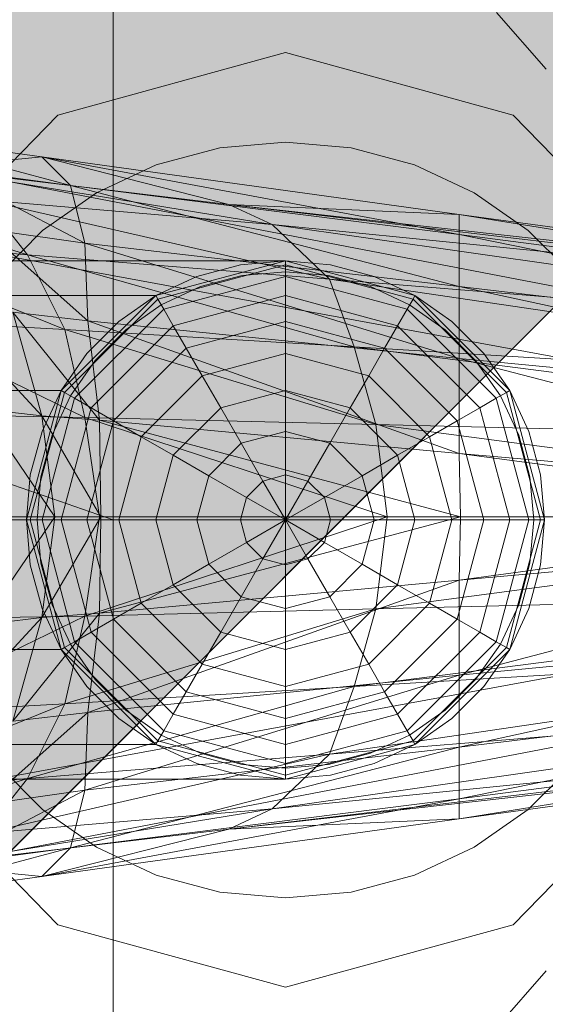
# Model space of a CAD drawing. Header units: metres. Extents: x 391.1 to 427.5, y 12.8 to 28.4.
# Tile 97 of 218: x 403.4832 to 403.5197, y 27.4048 to 27.4732. Entities that reach past the tile are written whole.
import ezdxf

# ---------------------------------------------------------------- set-up
doc = ezdxf.new("R2010")
doc.units = ezdxf.units.M
for name, color, linetype, lineweight in [('02_MOBILIARIO', 7, 'Continuous', 18), ('A-DETL-____-MBND', 7, 'Continuous', 18), ('A-DETL-GENF-OTLN', 7, 'Continuous', 18)]:
    doc.layers.add(name, color=color, linetype=linetype, lineweight=lineweight)

# ---------------------------------------------------------------- blocks, each defined once
blk = doc.blocks.new('Family - Rentamans PA-152384-03_ENLLUMENAT_P0A')
at = {"layer": 'A-DETL-____-MBND', "color": 253, "true_color": 0xaaaaaa}
for p, q in [((0.102728, 0.223949), (0.102728, 0.182758)), ((0, 0.218497), (0.102728, 0.182758)), ((0.129366, 0.218009), (0.132816, 0.214085)), ((0.098881, 0.210876), (0.114701, 0.215226)), ((0.114701, 0.215226), (0.098881, 0.210876)), ((0.114701, 0.215226), (0.130522, 0.210876)), ((0.130522, 0.210876), (0.114701, 0.215226)), ((0.087299, 0.198992), (0.098881, 0.210876)), ((0.098881, 0.210876), (0.087299, 0.198992)), ((0.130522, 0.210876), (0.142104, 0.198992)), ((0.142104, 0.198992), (0.130522, 0.210876)), ((0.086771, 0.209486), (0.097771, 0.207986)), ((0.099771, 0.205986), (0.086771, 0.209486)), ((0.110143, 0.208609), (0.114701, 0.209008)), ((0.110143, 0.208609), (0.114701, 0.209008)), ((0.114701, 0.209008), (0.11926, 0.208609)), ((0.114701, 0.209008), (0.11926, 0.208609)), ((0.086572, 0.207986), (0.138572, 0.197986)), ((0.086572, 0.207986), (0.138572, 0.197986)), ((0.097771, 0.207986), (0.089771, 0.207186)), ((0.097771, 0.207986), (0.110771, 0.204686)), ((0.099771, 0.205986), (0.097771, 0.207986)), ((0.097771, 0.207986), (0.126771, 0.203986)), ((0.126771, 0.202587), (0.097771, 0.207986)), ((0.105723, 0.207425), (0.110143, 0.208609)), ((0.105723, 0.207425), (0.110143, 0.208609)), ((0.11926, 0.208609), (0.12368, 0.207425)), ((0.11926, 0.208609), (0.12368, 0.207425)), ((0.101576, 0.205491), (0.105723, 0.207425)), ((0.101576, 0.205491), (0.105723, 0.207425)), ((0.12368, 0.207425), (0.127826, 0.205491)), ((0.12368, 0.207425), (0.127826, 0.205491)), ((0.089771, 0.207186), (0.113771, 0.203287)), ((0.089771, 0.207186), (0.110771, 0.204686)), ((0.090771, 0.207186), (0.099771, 0.205986)), ((0.100771, 0.201986), (0.090771, 0.207186)), ((0.079771, 0.206486), (0.096771, 0.201186)), ((0.100771, 0.201986), (0.099771, 0.205986)), ((0.099771, 0.205986), (0.126771, 0.202587)), ((0.126771, 0.198986), (0.099771, 0.205986)), ((0.097828, 0.202867), (0.101576, 0.205491)), ((0.097828, 0.202867), (0.101576, 0.205491)), ((0.127826, 0.205491), (0.131575, 0.202867)), ((0.127826, 0.205491), (0.131575, 0.202867)), ((0.093771, 0.204986), (0.096771, 0.201186)), ((0.093771, 0.204986), (0.117771, 0.199486)), ((0.113771, 0.203287), (0.093771, 0.204986)), ((0.110771, 0.204686), (0.113771, 0.203287)), ((0.110771, 0.204686), (0.170771, 0.197587)), ((0.126771, 0.203986), (0.110771, 0.204686)), ((0.110771, 0.204686), (0.170771, 0.197986)), ((0.170771, 0.197986), (0.110771, 0.204686)), ((0.126771, 0.203986), (0.170771, 0.197986)), ((0.126771, 0.202587), (0.126771, 0.203986)), ((0.126771, 0.203986), (0.170271, 0.196986)), ((0.138271, 0.193186), (0.082271, 0.203486)), ((0.138271, 0.193186), (0.082271, 0.203486)), ((0.113771, 0.203287), (0.117771, 0.199486)), ((0.113771, 0.203287), (0.170771, 0.195186)), ((0.170771, 0.197587), (0.113771, 0.203287)), ((0.093771, 0.202986), (0.100771, 0.201986)), ((0.100972, 0.196587), (0.093771, 0.202986)), ((0.094593, 0.199631), (0.097828, 0.202867)), ((0.094593, 0.199631), (0.097828, 0.202867)), ((0.126771, 0.198986), (0.126771, 0.202587)), ((0.126771, 0.202587), (0.170271, 0.196986)), ((0.169172, 0.193986), (0.126771, 0.202587)), ((0.131575, 0.202867), (0.13481, 0.199631)), ((0.131575, 0.202867), (0.13481, 0.199631)), ((0.083771, 0.202287), (0.099372, 0.195986)), ((0.083771, 0.202287), (0.096771, 0.201186)), ((0.100972, 0.196587), (0.100771, 0.201986)), ((0.100771, 0.201986), (0.126771, 0.198986)), ((0.126771, 0.193986), (0.100771, 0.201986)), ((0.096771, 0.201186), (0.099372, 0.195986)), ((0.096771, 0.201186), (0.119472, 0.194787)), ((0.096771, 0.201186), (0.117771, 0.199486)), ((0.114701, 0.200758), (0.02, 0.200758)), ((0.105701, 0.198347), (0.114701, 0.200758)), ((0.105701, 0.198347), (0.114701, 0.200758)), ((0.114701, 0.200758), (0.105701, 0.198347)), ((0.105701, 0.198347), (0.114701, 0.200758)), ((0.114701, 0.200485), (0.105838, 0.19811)), ((0.111576, 0.200485), (0.108545, 0.199673)), ((0.108545, 0.199673), (0.111576, 0.200485)), ((0.114701, 0.200758), (0.111576, 0.200485)), ((0.111576, 0.200485), (0.114701, 0.200758)), ((0.117827, 0.200485), (0.114701, 0.200758)), ((0.114701, 0.200758), (0.117827, 0.200485)), ((0.114701, 0.200758), (0.114701, 0.200485)), ((0.114701, 0.200758), (0.123701, 0.198347)), ((0.114701, 0.200758), (0.123701, 0.198347)), ((0.114701, 0.200485), (0.114701, 0.199673)), ((0.123565, 0.19811), (0.114701, 0.200485)), ((0.120858, 0.199673), (0.117827, 0.200485)), ((0.117827, 0.200485), (0.120858, 0.199673)), ((0.108802, 0.198968), (0.111706, 0.199746)), ((0.108802, 0.198968), (0.111706, 0.199746)), ((0.111706, 0.199746), (0.114701, 0.200008)), ((0.111706, 0.199746), (0.114701, 0.200008)), ((0.114701, 0.200008), (0.117697, 0.199746)), ((0.114701, 0.200008), (0.117697, 0.199746)), ((0.117697, 0.199746), (0.120601, 0.198968)), ((0.117697, 0.199746), (0.120601, 0.198968)), ((0.108545, 0.199673), (0.105701, 0.198347)), ((0.105701, 0.198347), (0.108545, 0.199673)), ((0.114701, 0.199673), (0.106244, 0.197406)), ((0.114701, 0.199673), (0.114701, 0.198347)), ((0.123159, 0.197406), (0.114701, 0.199673)), ((0.117771, 0.199486), (0.119472, 0.194787)), ((0.117771, 0.199486), (0.170771, 0.191686)), ((0.117771, 0.199486), (0.170771, 0.195186)), ((0.123701, 0.198347), (0.120858, 0.199673)), ((0.120858, 0.199673), (0.123701, 0.198347)), ((0.106076, 0.197697), (0.108802, 0.198968)), ((0.106076, 0.197697), (0.108802, 0.198968)), ((0.120601, 0.198968), (0.123326, 0.197697)), ((0.120601, 0.198968), (0.123326, 0.197697)), ((0.126771, 0.193986), (0.126771, 0.198986)), ((0.126771, 0.198986), (0.169172, 0.193986)), ((0.167572, 0.190087), (0.126771, 0.198986)), ((0.02, 0.198347), (0.105701, 0.198347)), ((0.105701, 0.198347), (0.02, 0.198347)), ((0.099113, 0.191758), (0.105701, 0.198347)), ((0.105701, 0.198347), (0.099113, 0.191758)), ((0.099113, 0.191758), (0.105701, 0.198347)), ((0.099113, 0.191758), (0.105701, 0.198347)), ((0.105838, 0.19811), (0.09935, 0.191621)), ((0.105701, 0.198347), (0.103131, 0.196547)), ((0.103131, 0.196547), (0.105701, 0.198347)), ((0.103613, 0.195972), (0.106076, 0.197697)), ((0.103613, 0.195972), (0.106076, 0.197697)), ((0.105701, 0.198347), (0.105838, 0.19811)), ((0.105838, 0.19811), (0.106244, 0.197406)), ((0.114701, 0.198347), (0.106907, 0.196258)), ((0.114701, 0.198347), (0.114701, 0.196547)), ((0.122496, 0.196258), (0.114701, 0.198347)), ((0.123565, 0.19811), (0.123159, 0.197406)), ((0.123326, 0.197697), (0.12579, 0.195972)), ((0.123326, 0.197697), (0.12579, 0.195972)), ((0.123701, 0.198347), (0.123565, 0.19811)), ((0.130053, 0.191621), (0.123565, 0.19811)), ((0.126272, 0.196547), (0.123701, 0.198347)), ((0.123701, 0.198347), (0.126272, 0.196547)), ((0.123701, 0.198347), (0.13029, 0.191758)), ((0.123701, 0.198347), (0.13029, 0.191758)), ((0.090771, 0.197587), (0.097771, 0.189986)), ((0.095771, 0.197186), (0.100972, 0.196587)), ((0.097771, 0.189986), (0.095771, 0.197186)), ((0.095771, 0.197186), (0.101771, 0.189686)), ((0.106244, 0.197406), (0.100053, 0.191215)), ((0.106244, 0.197406), (0.106907, 0.196258)), ((0.123159, 0.197406), (0.122496, 0.196258)), ((0.12935, 0.191215), (0.123159, 0.197406)), ((0.099372, 0.195986), (0.086771, 0.196686)), ((0.086771, 0.196686), (0.100771, 0.189886)), ((0.103131, 0.196547), (0.100913, 0.194328)), ((0.100913, 0.194328), (0.103131, 0.196547)), ((0.101771, 0.189686), (0.100972, 0.196587)), ((0.100972, 0.196587), (0.126771, 0.193986)), ((0.126771, 0.187386), (0.100972, 0.196587)), ((0.114701, 0.196547), (0.107807, 0.1947)), ((0.114701, 0.196547), (0.114701, 0.194328)), ((0.121596, 0.1947), (0.114701, 0.196547)), ((0.12849, 0.194328), (0.126272, 0.196547)), ((0.126272, 0.196547), (0.12849, 0.194328)), ((0.099372, 0.195986), (0.100771, 0.189886)), ((0.119472, 0.194787), (0.099372, 0.195986)), ((0.099372, 0.195986), (0.120972, 0.189386)), ((0.106907, 0.196258), (0.101201, 0.190552)), ((0.101487, 0.193846), (0.103613, 0.195972)), ((0.101487, 0.193846), (0.103613, 0.195972)), ((0.106907, 0.196258), (0.107807, 0.1947)), ((0.122496, 0.196258), (0.121596, 0.1947)), ((0.128201, 0.190552), (0.122496, 0.196258)), ((0.12579, 0.195972), (0.127916, 0.193846)), ((0.12579, 0.195972), (0.127916, 0.193846)), ((0.100913, 0.194328), (0.099113, 0.191758)), ((0.099113, 0.191758), (0.100913, 0.194328)), ((0.107807, 0.1947), (0.10276, 0.189653)), ((0.107807, 0.1947), (0.108916, 0.192778)), ((0.114701, 0.194328), (0.108916, 0.192778)), ((0.114701, 0.194328), (0.114701, 0.191758)), ((0.120487, 0.192778), (0.114701, 0.194328)), ((0.119472, 0.194787), (0.120972, 0.189386)), ((0.170771, 0.191686), (0.119472, 0.194787)), ((0.119472, 0.194787), (0.170771, 0.188186)), ((0.121596, 0.1947), (0.120487, 0.192778)), ((0.126643, 0.189653), (0.121596, 0.1947)), ((0.13029, 0.191758), (0.12849, 0.194328)), ((0.12849, 0.194328), (0.13029, 0.191758)), ((0.099763, 0.191383), (0.101487, 0.193846)), ((0.099763, 0.191383), (0.101487, 0.193846)), ((0.126771, 0.187386), (0.126771, 0.193986)), ((0.126771, 0.193986), (0.167572, 0.190087)), ((0.165172, 0.183986), (0.126771, 0.193986)), ((0.127916, 0.193846), (0.12964, 0.191383)), ((0.127916, 0.193846), (0.12964, 0.191383)), ((0.108916, 0.192778), (0.104681, 0.188543)), ((0.108916, 0.192778), (0.110201, 0.190552)), ((0.120487, 0.192778), (0.119201, 0.190552)), ((0.124722, 0.188543), (0.120487, 0.192778)), ((0.099113, 0.191758), (0.02, 0.191758)), ((0.099113, 0.191758), (0.02, 0.191758)), ((0.096701, 0.182758), (0.099113, 0.191758)), ((0.099113, 0.191758), (0.096701, 0.182758)), ((0.096701, 0.182758), (0.099113, 0.191758)), ((0.096701, 0.182758), (0.099113, 0.191758)), ((0.09935, 0.191621), (0.096975, 0.182758)), ((0.099113, 0.191758), (0.097787, 0.188914)), ((0.097787, 0.188914), (0.099113, 0.191758)), ((0.099113, 0.191758), (0.09935, 0.191621)), ((0.09935, 0.191621), (0.100053, 0.191215)), ((0.114701, 0.191758), (0.110201, 0.190552)), ((0.114701, 0.191758), (0.114701, 0.188914)), ((0.119201, 0.190552), (0.114701, 0.191758)), ((0.130053, 0.191621), (0.12935, 0.191215)), ((0.13029, 0.191758), (0.130053, 0.191621)), ((0.132428, 0.182758), (0.130053, 0.191621)), ((0.131616, 0.188914), (0.13029, 0.191758)), ((0.13029, 0.191758), (0.131616, 0.188914)), ((0.13029, 0.191758), (0.132701, 0.182758)), ((0.13029, 0.191758), (0.132701, 0.182758)), ((0.100053, 0.191215), (0.097787, 0.182758)), ((0.098492, 0.188658), (0.099763, 0.191383)), ((0.098492, 0.188658), (0.099763, 0.191383)), ((0.100053, 0.191215), (0.101201, 0.190552)), ((0.12935, 0.191215), (0.128201, 0.190552)), ((0.131616, 0.182758), (0.12935, 0.191215)), ((0.12964, 0.191383), (0.130911, 0.188658)), ((0.12964, 0.191383), (0.130911, 0.188658)), ((0.093572, 0.190486), (0.097771, 0.189986)), ((0.093572, 0.190486), (0.098672, 0.182986)), ((0.101201, 0.190552), (0.099113, 0.182758)), ((0.101201, 0.190552), (0.10276, 0.189653)), ((0.110201, 0.190552), (0.106907, 0.187258)), ((0.110201, 0.190552), (0.111623, 0.18809)), ((0.119201, 0.190552), (0.11778, 0.18809)), ((0.122496, 0.187258), (0.119201, 0.190552)), ((0.128201, 0.190552), (0.126643, 0.189653)), ((0.13029, 0.182758), (0.128201, 0.190552)), ((0.100771, 0.189886), (0.088472, 0.190087)), ((0.097771, 0.189986), (0.101771, 0.189686)), ((0.098672, 0.182986), (0.097771, 0.189986)), ((0.097771, 0.189986), (0.101872, 0.182986)), ((0.100771, 0.189886), (0.101771, 0.182986)), ((0.120972, 0.189386), (0.100771, 0.189886)), ((0.100771, 0.189886), (0.121771, 0.182986)), ((0.10276, 0.189653), (0.100913, 0.182758)), ((0.101771, 0.189686), (0.126771, 0.187386)), ((0.101872, 0.182986), (0.101771, 0.189686)), ((0.101771, 0.189686), (0.126872, 0.182986)), ((0.10276, 0.189653), (0.104681, 0.188543)), ((0.126643, 0.189653), (0.124722, 0.188543)), ((0.12849, 0.182758), (0.126643, 0.189653)), ((0.097787, 0.188914), (0.096975, 0.185884)), ((0.096975, 0.185884), (0.097787, 0.188914)), ((0.114701, 0.188914), (0.111623, 0.18809)), ((0.114701, 0.188914), (0.114701, 0.185884)), ((0.11778, 0.18809), (0.114701, 0.188914)), ((0.120972, 0.189386), (0.121771, 0.182986)), ((0.170771, 0.188186), (0.120972, 0.189386)), ((0.120972, 0.189386), (0.169271, 0.182986)), ((0.132428, 0.185884), (0.131616, 0.188914)), ((0.131616, 0.188914), (0.132428, 0.185884)), ((0.097714, 0.185754), (0.098492, 0.188658)), ((0.097714, 0.185754), (0.098492, 0.188658)), ((0.104681, 0.188543), (0.103131, 0.182758)), ((0.104681, 0.188543), (0.106907, 0.187258)), ((0.124722, 0.188543), (0.122496, 0.187258)), ((0.126272, 0.182758), (0.124722, 0.188543)), ((0.130911, 0.188658), (0.131689, 0.185754)), ((0.130911, 0.188658), (0.131689, 0.185754)), ((0.111623, 0.18809), (0.10937, 0.185836)), ((0.111623, 0.18809), (0.113139, 0.185465)), ((0.11778, 0.18809), (0.116264, 0.185465)), ((0.120033, 0.185836), (0.11778, 0.18809)), ((0.106907, 0.187258), (0.105701, 0.182758)), ((0.106907, 0.187258), (0.10937, 0.185836)), ((0.122496, 0.187258), (0.120033, 0.185836)), ((0.123701, 0.182758), (0.122496, 0.187258)), ((0.126872, 0.182986), (0.126771, 0.187386)), ((0.126771, 0.187386), (0.165172, 0.183986)), ((0.159771, 0.182986), (0.126771, 0.187386)), ((0.096975, 0.185884), (0.096701, 0.182758)), ((0.096701, 0.182758), (0.096975, 0.185884)), ((0.097451, 0.182758), (0.097714, 0.185754)), ((0.097451, 0.182758), (0.097714, 0.185754)), ((0.10937, 0.185836), (0.108545, 0.182758)), ((0.10937, 0.185836), (0.111995, 0.184321)), ((0.113139, 0.185465), (0.111995, 0.184321)), ((0.114701, 0.185884), (0.113139, 0.185465)), ((0.113139, 0.185465), (0.114701, 0.182758)), ((0.114701, 0.185884), (0.114701, 0.182758)), ((0.116264, 0.185465), (0.114701, 0.185884)), ((0.116264, 0.185465), (0.114701, 0.182758)), ((0.117408, 0.184321), (0.116264, 0.185465)), ((0.120033, 0.185836), (0.117408, 0.184321)), ((0.120858, 0.182758), (0.120033, 0.185836)), ((0.131689, 0.185754), (0.131951, 0.182758)), ((0.131689, 0.185754), (0.131951, 0.182758)), ((0.132701, 0.182758), (0.132428, 0.185884)), ((0.132428, 0.185884), (0.132701, 0.182758)), ((0.111995, 0.184321), (0.111576, 0.182758)), ((0.111995, 0.184321), (0.114701, 0.182758)), ((0.117408, 0.184321), (0.114701, 0.182758)), ((0.117827, 0.182758), (0.117408, 0.184321)), ((0.102728, 0.182758), (0, 0.182758)), ((0.096701, 0.182758), (0.02, 0.182758)), ((0.096701, 0.182758), (0.02, 0.182758)), ((0.101771, 0.182986), (0.089372, 0.182986)), ((0.093572, 0.175486), (0.098672, 0.182986)), ((0.095172, 0.182986), (0.098672, 0.182986)), ((0.096701, 0.182758), (0.096975, 0.179632)), ((0.096975, 0.179632), (0.096701, 0.182758)), ((0.096975, 0.182758), (0.096701, 0.182758)), ((0.099113, 0.173758), (0.096701, 0.182758)), ((0.099113, 0.173758), (0.096701, 0.182758)), ((0.096701, 0.182758), (0.099113, 0.173758)), ((0.099113, 0.173758), (0.096701, 0.182758)), ((0.097787, 0.182758), (0.096975, 0.182758)), ((0.096975, 0.182758), (0.09935, 0.173895)), ((0.097714, 0.179763), (0.097451, 0.182758)), ((0.097714, 0.179763), (0.097451, 0.182758)), ((0.098672, 0.182986), (0.097771, 0.175986)), ((0.097771, 0.175986), (0.101872, 0.182986)), ((0.099113, 0.182758), (0.097787, 0.182758)), ((0.097787, 0.182758), (0.100053, 0.174301)), ((0.098672, 0.182986), (0.101872, 0.182986)), ((0.100913, 0.182758), (0.099113, 0.182758)), ((0.099113, 0.182758), (0.101201, 0.174964)), ((0.101771, 0.182986), (0.100771, 0.176087)), ((0.121771, 0.182986), (0.100771, 0.176087)), ((0.103131, 0.182758), (0.100913, 0.182758)), ((0.100913, 0.182758), (0.10276, 0.175864)), ((0.121771, 0.182986), (0.101771, 0.182986)), ((0.101872, 0.182986), (0.101771, 0.176287)), ((0.101771, 0.176287), (0.126872, 0.182986)), ((0.101872, 0.182986), (0.126872, 0.182986)), ((0.102728, 0.182758), (0.102728, 0.141568)), ((0.105701, 0.182758), (0.103131, 0.182758)), ((0.103131, 0.182758), (0.104681, 0.176973)), ((0.108545, 0.182758), (0.105701, 0.182758)), ((0.105701, 0.182758), (0.106907, 0.178258)), ((0.111576, 0.182758), (0.108545, 0.182758)), ((0.108545, 0.182758), (0.10937, 0.17968)), ((0.114701, 0.182758), (0.111576, 0.182758)), ((0.111576, 0.182758), (0.111995, 0.181195)), ((0.111995, 0.181195), (0.114701, 0.182758)), ((0.113139, 0.180051), (0.114701, 0.182758)), ((0.117827, 0.182758), (0.114701, 0.182758)), ((0.117408, 0.181195), (0.114701, 0.182758)), ((0.116264, 0.180051), (0.114701, 0.182758)), ((0.114701, 0.179632), (0.114701, 0.182758)), ((0.117408, 0.181195), (0.117827, 0.182758)), ((0.120858, 0.182758), (0.117827, 0.182758)), ((0.120033, 0.17968), (0.120858, 0.182758)), ((0.123701, 0.182758), (0.120858, 0.182758)), ((0.121771, 0.182986), (0.120972, 0.176587)), ((0.169271, 0.182986), (0.120972, 0.176587)), ((0.169271, 0.182986), (0.121771, 0.182986)), ((0.122496, 0.178258), (0.123701, 0.182758)), ((0.126272, 0.182758), (0.123701, 0.182758)), ((0.124722, 0.176973), (0.126272, 0.182758)), ((0.12849, 0.182758), (0.126272, 0.182758)), ((0.126643, 0.175864), (0.12849, 0.182758)), ((0.126872, 0.182986), (0.126771, 0.178587)), ((0.126771, 0.178587), (0.159771, 0.182986)), ((0.126872, 0.182986), (0.159771, 0.182986)), ((0.128201, 0.174964), (0.13029, 0.182758)), ((0.13029, 0.182758), (0.12849, 0.182758)), ((0.12935, 0.174301), (0.131616, 0.182758)), ((0.130053, 0.173895), (0.132428, 0.182758)), ((0.131616, 0.182758), (0.13029, 0.182758)), ((0.132701, 0.182758), (0.13029, 0.173758)), ((0.132701, 0.182758), (0.13029, 0.173758)), ((0.132428, 0.182758), (0.131616, 0.182758)), ((0.131951, 0.182758), (0.131689, 0.179763)), ((0.131951, 0.182758), (0.131689, 0.179763)), ((0.132428, 0.179632), (0.132701, 0.182758)), ((0.132701, 0.182758), (0.132428, 0.179632)), ((0.132701, 0.182758), (0.132428, 0.182758)), ((0.126771, 0.178587), (0.165172, 0.181986)), ((0.126771, 0.171986), (0.165172, 0.181986)), ((0.10937, 0.17968), (0.111995, 0.181195)), ((0.111995, 0.181195), (0.113139, 0.180051)), ((0.116264, 0.180051), (0.117408, 0.181195)), ((0.120033, 0.17968), (0.117408, 0.181195)), ((0.111623, 0.177427), (0.113139, 0.180051)), ((0.113139, 0.180051), (0.114701, 0.179632)), ((0.114701, 0.179632), (0.116264, 0.180051)), ((0.11778, 0.177427), (0.116264, 0.180051)), ((0.096975, 0.179632), (0.097787, 0.176602)), ((0.097787, 0.176602), (0.096975, 0.179632)), ((0.098492, 0.176858), (0.097714, 0.179763)), ((0.098492, 0.176858), (0.097714, 0.179763)), ((0.106907, 0.178258), (0.10937, 0.17968)), ((0.10937, 0.17968), (0.111623, 0.177427)), ((0.114701, 0.176602), (0.114701, 0.179632)), ((0.11778, 0.177427), (0.120033, 0.17968)), ((0.122496, 0.178258), (0.120033, 0.17968)), ((0.131689, 0.179763), (0.130911, 0.176858)), ((0.131689, 0.179763), (0.130911, 0.176858)), ((0.131616, 0.176602), (0.132428, 0.179632)), ((0.132428, 0.179632), (0.131616, 0.176602)), ((0.100972, 0.169386), (0.126771, 0.178587)), ((0.101771, 0.176287), (0.126771, 0.178587)), ((0.126771, 0.178587), (0.126771, 0.171986)), ((0.104681, 0.176973), (0.106907, 0.178258)), ((0.106907, 0.178258), (0.110201, 0.174964)), ((0.119201, 0.174964), (0.122496, 0.178258)), ((0.124722, 0.176973), (0.122496, 0.178258)), ((0.110201, 0.174964), (0.111623, 0.177427)), ((0.111623, 0.177427), (0.114701, 0.176602)), ((0.114701, 0.176602), (0.11778, 0.177427)), ((0.119201, 0.174964), (0.11778, 0.177427)), ((0.170771, 0.177787), (0.119472, 0.171186)), ((0.170771, 0.177787), (0.120972, 0.176587)), ((0.097787, 0.176602), (0.099113, 0.173758)), ((0.099113, 0.173758), (0.097787, 0.176602)), ((0.099763, 0.174133), (0.098492, 0.176858)), ((0.099763, 0.174133), (0.098492, 0.176858)), ((0.120972, 0.176587), (0.099372, 0.169986)), ((0.120972, 0.176587), (0.100771, 0.176087)), ((0.10276, 0.175864), (0.104681, 0.176973)), ((0.104681, 0.176973), (0.108916, 0.172738)), ((0.114701, 0.173758), (0.114701, 0.176602)), ((0.120972, 0.176587), (0.119472, 0.171186)), ((0.120487, 0.172738), (0.124722, 0.176973)), ((0.126643, 0.175864), (0.124722, 0.176973)), ((0.130911, 0.176858), (0.12964, 0.174133)), ((0.130911, 0.176858), (0.12964, 0.174133)), ((0.13029, 0.173758), (0.131616, 0.176602)), ((0.131616, 0.176602), (0.13029, 0.173758)), ((0.100771, 0.176087), (0.086771, 0.169287)), ((0.100771, 0.176087), (0.088472, 0.175886)), ((0.090771, 0.168386), (0.097771, 0.175986)), ((0.093572, 0.175486), (0.097771, 0.175986)), ((0.095771, 0.168787), (0.101771, 0.176287)), ((0.097771, 0.175986), (0.095771, 0.168787)), ((0.097771, 0.175986), (0.101771, 0.176287)), ((0.100771, 0.176087), (0.099372, 0.169986)), ((0.101771, 0.176287), (0.100972, 0.169386)), ((0.101201, 0.174964), (0.10276, 0.175864)), ((0.10276, 0.175864), (0.107807, 0.170817)), ((0.121596, 0.170817), (0.126643, 0.175864)), ((0.128201, 0.174964), (0.126643, 0.175864)), ((0.126771, 0.171986), (0.167572, 0.175886)), ((0.126771, 0.166986), (0.167572, 0.175886)), ((0.100053, 0.174301), (0.101201, 0.174964)), ((0.101201, 0.174964), (0.106907, 0.169258)), ((0.108916, 0.172738), (0.110201, 0.174964)), ((0.110201, 0.174964), (0.114701, 0.173758)), ((0.114701, 0.173758), (0.119201, 0.174964)), ((0.120487, 0.172738), (0.119201, 0.174964)), ((0.122496, 0.169258), (0.128201, 0.174964)), ((0.12935, 0.174301), (0.128201, 0.174964)), ((0.099113, 0.173758), (0.02, 0.173758)), ((0.099113, 0.173758), (0.02, 0.173758)), ((0.099113, 0.173758), (0.09935, 0.173895)), ((0.099113, 0.173758), (0.100913, 0.171188)), ((0.100913, 0.171188), (0.099113, 0.173758)), ((0.105701, 0.16717), (0.099113, 0.173758)), ((0.105701, 0.16717), (0.099113, 0.173758)), ((0.099113, 0.173758), (0.105701, 0.16717)), ((0.105701, 0.16717), (0.099113, 0.173758)), ((0.09935, 0.173895), (0.100053, 0.174301)), ((0.09935, 0.173895), (0.105838, 0.167406)), ((0.101487, 0.17167), (0.099763, 0.174133)), ((0.101487, 0.17167), (0.099763, 0.174133)), ((0.100053, 0.174301), (0.106244, 0.16811)), ((0.114701, 0.171188), (0.114701, 0.173758)), ((0.170771, 0.174287), (0.117771, 0.166486)), ((0.170771, 0.174287), (0.119472, 0.171186)), ((0.123159, 0.16811), (0.12935, 0.174301)), ((0.123565, 0.167406), (0.130053, 0.173895)), ((0.13029, 0.173758), (0.123701, 0.16717)), ((0.13029, 0.173758), (0.123701, 0.16717)), ((0.12964, 0.174133), (0.127916, 0.17167)), ((0.12964, 0.174133), (0.127916, 0.17167)), ((0.12849, 0.171188), (0.13029, 0.173758)), ((0.13029, 0.173758), (0.12849, 0.171188)), ((0.130053, 0.173895), (0.12935, 0.174301)), ((0.13029, 0.173758), (0.130053, 0.173895)), ((0.082271, 0.162486), (0.138271, 0.172787)), ((0.082271, 0.162486), (0.138271, 0.172787)), ((0.107807, 0.170817), (0.108916, 0.172738)), ((0.108916, 0.172738), (0.114701, 0.171188)), ((0.114701, 0.171188), (0.120487, 0.172738)), ((0.121596, 0.170817), (0.120487, 0.172738)), ((0.126771, 0.171986), (0.100771, 0.163986)), ((0.100972, 0.169386), (0.126771, 0.171986)), ((0.169172, 0.171986), (0.126771, 0.163386)), ((0.169172, 0.171986), (0.126771, 0.166986)), ((0.126771, 0.166986), (0.126771, 0.171986)), ((0.119472, 0.171186), (0.096771, 0.164787)), ((0.119472, 0.171186), (0.099372, 0.169986)), ((0.100913, 0.171188), (0.103131, 0.168969)), ((0.103131, 0.168969), (0.100913, 0.171188)), ((0.103613, 0.169544), (0.101487, 0.17167)), ((0.103613, 0.169544), (0.101487, 0.17167)), ((0.114701, 0.168969), (0.114701, 0.171188)), ((0.119472, 0.171186), (0.117771, 0.166486)), ((0.127916, 0.17167), (0.12579, 0.169544)), ((0.127916, 0.17167), (0.12579, 0.169544)), ((0.126272, 0.168969), (0.12849, 0.171188)), ((0.12849, 0.171188), (0.126272, 0.168969)), ((0.106907, 0.169258), (0.107807, 0.170817)), ((0.107807, 0.170817), (0.114701, 0.168969)), ((0.170771, 0.170787), (0.113771, 0.162686)), ((0.114701, 0.168969), (0.121596, 0.170817)), ((0.170771, 0.170787), (0.117771, 0.166486)), ((0.122496, 0.169258), (0.121596, 0.170817)), ((0.099372, 0.169986), (0.083771, 0.163686)), ((0.099372, 0.169986), (0.086771, 0.169287)), ((0.099372, 0.169986), (0.096771, 0.164787)), ((0.100972, 0.169386), (0.093771, 0.162986)), ((0.095771, 0.168787), (0.100972, 0.169386)), ((0.100771, 0.163986), (0.100972, 0.169386)), ((0.103131, 0.168969), (0.105701, 0.16717)), ((0.105701, 0.16717), (0.103131, 0.168969)), ((0.106076, 0.167819), (0.103613, 0.169544)), ((0.106076, 0.167819), (0.103613, 0.169544)), ((0.106244, 0.16811), (0.106907, 0.169258)), ((0.106907, 0.169258), (0.114701, 0.16717)), ((0.114701, 0.16717), (0.122496, 0.169258)), ((0.114701, 0.16717), (0.114701, 0.168969)), ((0.123159, 0.16811), (0.122496, 0.169258)), ((0.12579, 0.169544), (0.123326, 0.167819)), ((0.12579, 0.169544), (0.123326, 0.167819)), ((0.123701, 0.16717), (0.126272, 0.168969)), ((0.126272, 0.168969), (0.123701, 0.16717)), ((0.170271, 0.168986), (0.126771, 0.161986)), ((0.170271, 0.168986), (0.126771, 0.163386)), ((0.170771, 0.168386), (0.110771, 0.161287)), ((0.170771, 0.168386), (0.113771, 0.162686)), ((0.138572, 0.167986), (0.086572, 0.157986)), ((0.086572, 0.157986), (0.138572, 0.167986)), ((0.105838, 0.167406), (0.106244, 0.16811)), ((0.108802, 0.166548), (0.106076, 0.167819)), ((0.108802, 0.166548), (0.106076, 0.167819)), ((0.106244, 0.16811), (0.114701, 0.165844)), ((0.170771, 0.167986), (0.110771, 0.161287)), ((0.170771, 0.167986), (0.110771, 0.161287)), ((0.114701, 0.165844), (0.123159, 0.16811)), ((0.123326, 0.167819), (0.120601, 0.166548)), ((0.123326, 0.167819), (0.120601, 0.166548)), ((0.123565, 0.167406), (0.123159, 0.16811)), ((0.170771, 0.167986), (0.126771, 0.161986)), ((0.105701, 0.16717), (0.02, 0.16717)), ((0.105701, 0.16717), (0.02, 0.16717)), ((0.126771, 0.166986), (0.099771, 0.159986)), ((0.126771, 0.166986), (0.100771, 0.163986)), ((0.105701, 0.16717), (0.105838, 0.167406)), ((0.105701, 0.16717), (0.108545, 0.165844)), ((0.108545, 0.165844), (0.105701, 0.16717)), ((0.114701, 0.164758), (0.105701, 0.16717)), ((0.114701, 0.164758), (0.105701, 0.16717)), ((0.114701, 0.164758), (0.105701, 0.16717)), ((0.105701, 0.16717), (0.114701, 0.164758)), ((0.105838, 0.167406), (0.114701, 0.165032)), ((0.114701, 0.165032), (0.123565, 0.167406)), ((0.123701, 0.16717), (0.114701, 0.164758)), ((0.114701, 0.165844), (0.114701, 0.16717)), ((0.123701, 0.16717), (0.114701, 0.164758)), ((0.120858, 0.165844), (0.123701, 0.16717)), ((0.123701, 0.16717), (0.120858, 0.165844)), ((0.123701, 0.16717), (0.123565, 0.167406)), ((0.126771, 0.163386), (0.126771, 0.166986)), ((0.087299, 0.166524), (0.098881, 0.154641)), ((0.098881, 0.154641), (0.087299, 0.166524)), ((0.117771, 0.166486), (0.093771, 0.160986)), ((0.117771, 0.166486), (0.096771, 0.164787)), ((0.111706, 0.16577), (0.108802, 0.166548)), ((0.111706, 0.16577), (0.108802, 0.166548)), ((0.117771, 0.166486), (0.113771, 0.162686)), ((0.120601, 0.166548), (0.117697, 0.16577)), ((0.120601, 0.166548), (0.117697, 0.16577)), ((0.142104, 0.166524), (0.130522, 0.154641)), ((0.130522, 0.154641), (0.142104, 0.166524)), ((0.097828, 0.162649), (0.094593, 0.165885)), ((0.097828, 0.162649), (0.094593, 0.165885)), ((0.108545, 0.165844), (0.111576, 0.165032)), ((0.111576, 0.165032), (0.108545, 0.165844)), ((0.114701, 0.165508), (0.111706, 0.16577)), ((0.114701, 0.165508), (0.111706, 0.16577)), ((0.114701, 0.165032), (0.114701, 0.165844)), ((0.117697, 0.16577), (0.114701, 0.165508)), ((0.117697, 0.16577), (0.114701, 0.165508)), ((0.117827, 0.165032), (0.120858, 0.165844)), ((0.120858, 0.165844), (0.117827, 0.165032)), ((0.13481, 0.165885), (0.131575, 0.162649)), ((0.13481, 0.165885), (0.131575, 0.162649)), ((0.111576, 0.165032), (0.114701, 0.164758)), ((0.114701, 0.164758), (0.111576, 0.165032)), ((0.114701, 0.164758), (0.117827, 0.165032)), ((0.117827, 0.165032), (0.114701, 0.164758)), ((0.114701, 0.164758), (0.114701, 0.165032)), ((0.114701, 0.164758), (0.02, 0.164758)), ((0.096771, 0.164787), (0.079771, 0.159486)), ((0.096771, 0.164787), (0.083771, 0.163686)), ((0.096771, 0.164787), (0.093771, 0.160986)), ((0.100771, 0.163986), (0.090771, 0.158787)), ((0.100771, 0.163986), (0.093771, 0.162986)), ((0.099771, 0.159986), (0.100771, 0.163986)), ((0.126771, 0.163386), (0.097771, 0.157986)), ((0.126771, 0.163386), (0.099771, 0.159986)), ((0.126771, 0.161986), (0.126771, 0.163386)), ((0.113771, 0.162686), (0.089771, 0.158787)), ((0.113771, 0.162686), (0.093771, 0.160986)), ((0.101576, 0.160025), (0.097828, 0.162649)), ((0.101576, 0.160025), (0.097828, 0.162649)), ((0.113771, 0.162686), (0.110771, 0.161287)), ((0.131575, 0.162649), (0.127826, 0.160025)), ((0.131575, 0.162649), (0.127826, 0.160025)), ((0.126771, 0.161986), (0.097771, 0.157986)), ((0.110771, 0.161287), (0.126771, 0.161986)), ((0.110771, 0.161287), (0.089771, 0.158787)), ((0.110771, 0.161287), (0.097771, 0.157986)), ((0.099771, 0.159986), (0.086771, 0.156486)), ((0.099771, 0.159986), (0.090771, 0.158787)), ((0.097771, 0.157986), (0.099771, 0.159986)), ((0.105723, 0.158091), (0.101576, 0.160025)), ((0.105723, 0.158091), (0.101576, 0.160025)), ((0.127826, 0.160025), (0.12368, 0.158091)), ((0.127826, 0.160025), (0.12368, 0.158091)), ((0.097771, 0.157986), (0.089771, 0.158787)), ((0.110143, 0.156907), (0.105723, 0.158091)), ((0.110143, 0.156907), (0.105723, 0.158091)), ((0.12368, 0.158091), (0.11926, 0.156907)), ((0.12368, 0.158091), (0.11926, 0.156907)), ((0.097771, 0.157986), (0.086771, 0.156486)), ((0.114701, 0.156508), (0.110143, 0.156907)), ((0.114701, 0.156508), (0.110143, 0.156907)), ((0.11926, 0.156907), (0.114701, 0.156508)), ((0.11926, 0.156907), (0.114701, 0.156508)), ((0.098881, 0.154641), (0.114701, 0.150291)), ((0.114701, 0.150291), (0.098881, 0.154641)), ((0.130522, 0.154641), (0.114701, 0.150291)), ((0.130522, 0.154641), (0.114701, 0.150291)), ((0.132816, 0.151431), (0.129366, 0.147507))]:
    blk.add_line(p, q, dxfattribs=at)
blk = doc.blocks.new('LONDR55-XX_ZZ-ARQ-CAA-M3D-Londres55_ifc-1-03_ENLLUMENAT_P0A')
at = {"layer": '02_MOBILIARIO', "color": 253, "lineweight": 18, "true_color": 0xaaaaaa}
blk.add_blockref('Family - Rentamans PA-152384-03_ENLLUMENAT_P0A', (403.386932, 27.255706), dxfattribs=at)
blk = doc.blocks.new('ZYR_06_02_02 Down Superficie - L 01-834878-03_ENLLUMENAT_P0A')
at = {"layer": 'A-DETL-GENF-OTLN', "true_color": 0x00c400}
blk.add_hatch(color=92, dxfattribs=at).paths.add_polyline_path([(-0.070711, -0.070711), (0, 0), (-0.070711, 0.070711), (-0.086603, 0.05), (-0.096593, 0.025882), (-0.1, 0), (-0.096593, -0.025882), (-0.086603, -0.05)])
at = {"layer": 'A-DETL-GENF-OTLN', "color": 92, "true_color": 0x00c400}
for q in [(0.070711, 0.070711), (0, 0)]:
    blk.add_line((-0.070711, -0.070711), q, dxfattribs=at)
blk.add_circle((0, 0), 0.1, dxfattribs=at)

msp = doc.modelspace()

# ---------------------------------------------------------------- block references
at = {"lineweight": 5}
msp.add_blockref('LONDR55-XX_ZZ-ARQ-CAA-M3D-Londres55_ifc-1-03_ENLLUMENAT_P0A', (0, 0), dxfattribs=at)
at = {"layer": 'A-DETL-GENF-OTLN', "color": 92, "true_color": 0x00c400}
msp.add_blockref('ZYR_06_02_02 Down Superficie - L 01-834878-03_ENLLUMENAT_P0A', (403.532849, 27.465777), dxfattribs=at)

doc.saveas('drawing.dxf')
